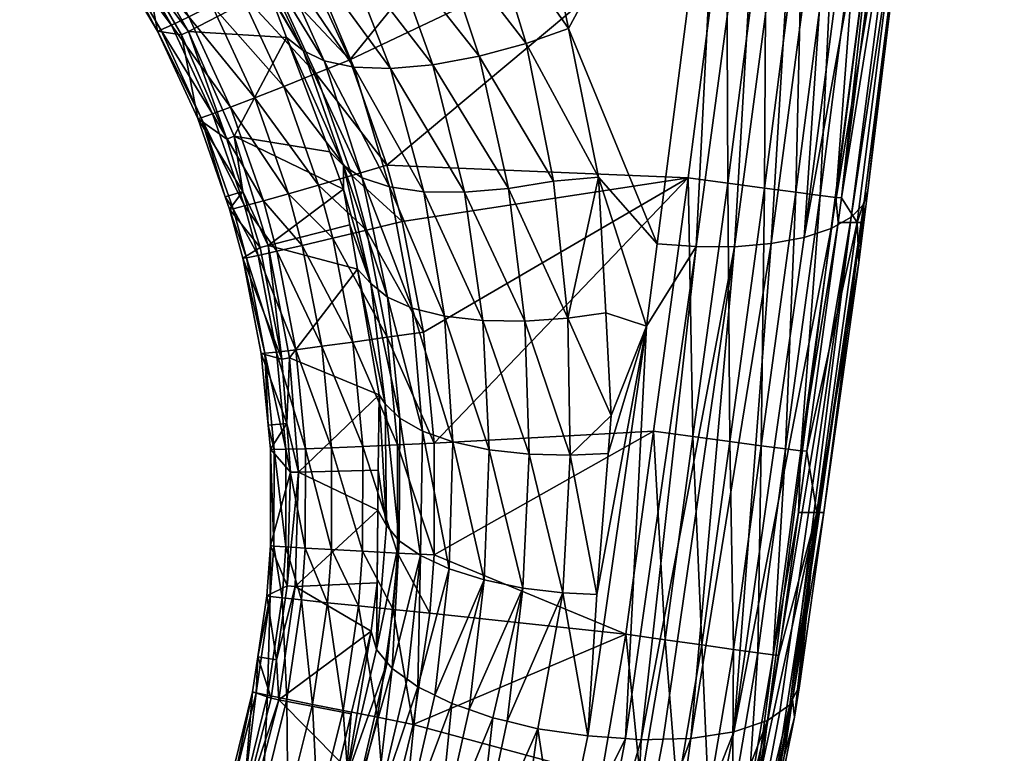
# Model space of a CAD drawing. Extents: x -0.176 to 0.176, y -0.227 to -0.002.
# Tile 26 of 256: x -0.149 to -0.139, y -0.042 to -0.035. Entities that reach past the tile are written whole.
import ezdxf

# ---------------------------------------------------------------- set-up
doc = ezdxf.new("R2010")
doc.units = 0
doc.layers.add('mesh', color=7, linetype='CONTINUOUS')

msp = doc.modelspace()

# ---------------------------------------------------------------- meshes
at = {"layer": 'mesh'}
mesh = msp.add_polyface(dxfattribs=at)
corners = [(-0.1415745, -0.0321189, -0.1159585), (-0.1419926, -0.0320931, -0.1158981), (-0.1411202, -0.0253225, -0.1131447), (-0.1398549, -0.0310453, -0.1176828), (-0.1399145, -0.0315332, -0.1178845), (-0.1399231, -0.0316688, -0.1175491), (-0.139357, -0.0266596, -0.1154723), (-0.1400445, -0.0317992, -0.1171929), (-0.1394738, -0.0267887, -0.1151251), (-0.1402413, -0.0319158, -0.1168487), (-0.1404128, -0.0221182, -0.1118876), (-0.140056, -0.0221034, -0.112003), (-0.1411963, -0.0321132, -0.1160834), (-0.1397142, -0.0220602, -0.1121846), (-0.1408336, -0.0320773, -0.1162782), (-0.1394086, -0.0219886, -0.1124277), (-0.1405088, -0.0320105, -0.1165376), (-0.139158, -0.021892, -0.11272), (-0.141164, -0.0370128, -0.1185764), (-0.1414936, -0.0370746, -0.1183124), (-0.1422441, -0.037104, -0.1179852), (-0.1404619, -0.0336147, -0.1543991), (-0.140405, -0.0336201, -0.1539981), (-0.1401026, -0.0310461, -0.1540076), (-0.1400681, -0.0302631, -0.1544112), (-0.1400113, -0.0302682, -0.1540104), (-0.1402231, -0.0302468, -0.1547847), (-0.1406169, -0.0335972, -0.1547728), (-0.1404663, -0.0302204, -0.1551073), (-0.1408601, -0.0335687, -0.1550955), (-0.1407821, -0.0301856, -0.1553581), (-0.1411758, -0.033531, -0.1553462), (-0.1411504, -0.0301446, -0.1555211), (-0.1415439, -0.0334866, -0.1555092), (-0.1415474, -0.0301, -0.155586), (-0.1419408, -0.0334384, -0.1555738), (-0.1396733, -0.0265978, -0.154422), (-0.1396164, -0.0266025, -0.1540215), (-0.1398283, -0.0265829, -0.1547954), (-0.1400715, -0.0265589, -0.1551179), (-0.1403873, -0.0265272, -0.1553687), (-0.1407557, -0.0264899, -0.1555318), (-0.1411529, -0.0264494, -0.1555969), (-0.1409974, -0.0248423, -0.1556007), (-0.1398932, -0.0310459, -0.1356531), (-0.1392569, -0.0252203, -0.1344601), (-0.1457154, -0.0352335, -0.1556664), (-0.1467568, -0.0332431, -0.1557066), (-0.1452188, -0.0307862, -0.1152598), (-0.1439215, -0.0335107, -0.1164173), (-0.1444307, -0.0321444, -0.1158402), (-0.1436767, -0.0341676, -0.1166948)]
mesh.append_faces([[corners[k] for k in face] for face in [(0, 1, 2, 2), (3, 4, 5, 5), (6, 5, 7, 7), (6, 3, 5, 5), (8, 7, 9, 9), (8, 6, 7, 7), (10, 0, 2, 2), (11, 12, 0, 0), (13, 14, 12, 12), (15, 16, 14, 14), (9, 16, 17, 17), (18, 16, 9, 9), (18, 14, 16, 16), (19, 12, 14, 14), (20, 1, 0, 0), (21, 22, 23, 23), (24, 23, 25, 25), (24, 21, 23, 23), (26, 21, 24, 24), (26, 27, 21, 21), (28, 27, 26, 26), (28, 29, 27, 27), (30, 29, 28, 28), (30, 31, 29, 29), (32, 31, 30, 30), (32, 33, 31, 31), (34, 33, 32, 32), (34, 35, 33, 33), (36, 25, 37, 37), (36, 24, 25, 25), (38, 24, 36, 36), (38, 26, 24, 24), (39, 26, 38, 38), (39, 28, 26, 26), (40, 28, 39, 39), (40, 30, 28, 28), (41, 30, 40, 40), (41, 32, 30, 30), (42, 32, 41, 41), (42, 34, 32, 32), (41, 43, 42, 42), (44, 23, 22, 22), (44, 25, 23, 23), (45, 25, 44, 44), (4, 3, 44, 44), (34, 46, 35, 35), (42, 47, 34, 34), (1, 48, 2, 2), (49, 50, 1, 1), (1, 51, 49, 49)]])
mesh = msp.add_polyface(dxfattribs=at)
corners = [(-0.1468945, -0.0339338, -0.1193583), (-0.1467044, -0.0340412, -0.1188504), (-0.1461823, -0.0351373, -0.1191945), (-0.1475246, -0.0329086, -0.1190779), (-0.1457787, -0.0362919, -0.1195678), (-0.1463476, -0.0350089, -0.1196616), (-0.1459156, -0.0361557, -0.1199973), (-0.1443629, -0.0337155, -0.1165349), (-0.143524, -0.0349197, -0.1170089), (-0.1439472, -0.03507, -0.1171018), (-0.144881, -0.0352824, -0.1175422), (-0.1457697, -0.0341284, -0.1174189), (-0.1453273, -0.0340412, -0.1170412), (-0.1453069, -0.03532, -0.1178826), (-0.1445661, -0.0365598, -0.1180562), (-0.1448506, -0.0339004, -0.116744), (-0.1444198, -0.0351966, -0.1172797), (-0.1436722, -0.0364487, -0.117675), (-0.144125, -0.0365232, -0.1178249), (-0.14597, -0.0352434, -0.1187311), (-0.1456753, -0.0353064, -0.1182859), (-0.1453177, -0.0365039, -0.1187316), (-0.1464709, -0.0341257, -0.1183464), (-0.1461563, -0.0341565, -0.1178611), (-0.1470875, -0.03307, -0.1179846), (-0.1455895, -0.0364142, -0.1191408), (-0.147338, -0.0330125, -0.1185318), (-0.1439215, -0.0335107, -0.1164173), (-0.1436767, -0.0341676, -0.1166948), (-0.1467583, -0.033063, -0.1174568), (-0.1457154, -0.0352335, -0.1556664), (-0.1460539, -0.03537, -0.1556314), (-0.1453446, -0.0362884, -0.1556482), (-0.1465094, -0.0343852, -0.1556502), (-0.146186, -0.0342174, -0.1556859), (-0.1470619, -0.0334408, -0.15567), (-0.1467568, -0.0332431, -0.1557066), (-0.1469089, -0.0357058, -0.1550622), (-0.1463295, -0.0365759, -0.1553043), (-0.1466667, -0.0356124, -0.1553212), (-0.147095, -0.0346841, -0.1553392), (-0.1463766, -0.0354985, -0.1555143), (-0.1468178, -0.0345435, -0.1555325), (-0.1460293, -0.0364898, -0.1554973), (-0.147353, -0.0336275, -0.1555518), (-0.1456951, -0.0363922, -0.155614), (-0.1419408, -0.0334384, -0.1555738), (-0.1415474, -0.0301, -0.155586), (-0.1473305, -0.034947, -0.1402317), (-0.1468727, -0.0359985, -0.1402317), (-0.1465276, -0.0345309, -0.1195217), (-0.1479014, -0.0339523, -0.1402317)]
mesh.append_faces([[corners[k] for k in face] for face in [(0, 1, 2, 2), (3, 1, 0, 0), (4, 5, 2, 2), (4, 6, 5, 5), (7, 8, 9, 9), (10, 11, 12, 12), (10, 13, 11, 11), (14, 13, 10, 10), (9, 15, 7, 7), (9, 16, 15, 15), (17, 16, 9, 9), (17, 18, 16, 16), (16, 12, 15, 15), (16, 10, 12, 12), (18, 10, 16, 16), (18, 14, 10, 10), (19, 20, 21, 21), (22, 20, 19, 19), (22, 23, 20, 20), (24, 23, 22, 22), (2, 19, 25, 25), (1, 19, 2, 2), (1, 22, 19, 19), (26, 22, 1, 1), (7, 27, 28, 28), (23, 13, 20, 20), (23, 11, 13, 13), (29, 11, 23, 23), (30, 31, 32, 32), (30, 33, 31, 31), (34, 33, 30, 30), (34, 35, 33, 33), (36, 35, 34, 34), (37, 38, 39, 39), (40, 41, 42, 42), (39, 41, 40, 40), (39, 43, 41, 41), (44, 33, 35, 35), (42, 33, 44, 44), (42, 31, 33, 33), (41, 31, 42, 42), (41, 45, 31, 31), (46, 30, 32, 32), (47, 34, 30, 30), (48, 5, 49, 49), (5, 6, 49, 49), (0, 2, 50, 50), (2, 5, 50, 50), (51, 0, 50, 50), (48, 50, 5, 5)]])
mesh = msp.add_polyface(dxfattribs=at)
corners = [(-0.1427409, -0.0379012, -0.1182602), (-0.1426345, -0.0370751, -0.1179242), (-0.1422441, -0.037104, -0.1179852), (-0.1405659, -0.0366779, -0.1196033), (-0.1405654, -0.0368637, -0.1200878), (-0.1406144, -0.0372646, -0.1202535), (-0.140526, -0.0365408, -0.1199543), (-0.1399145, -0.0315332, -0.1178845), (-0.1399231, -0.0316688, -0.1175491), (-0.140691, -0.0368076, -0.1192418), (-0.1400445, -0.0317992, -0.1171929), (-0.140892, -0.0369218, -0.1188925), (-0.1402413, -0.0319158, -0.1168487), (-0.141164, -0.0370128, -0.1185764), (-0.1414936, -0.0370746, -0.1183124), (-0.1408336, -0.0320773, -0.1162782), (-0.1418611, -0.0371048, -0.1181136), (-0.1411963, -0.0321132, -0.1160834), (-0.1415745, -0.0321189, -0.1159585), (-0.1419926, -0.0320931, -0.1158981), (-0.1408468, -0.0366106, -0.1543867), (-0.1408238, -0.036864, -0.1539844), (-0.14079, -0.0366165, -0.1539856), (-0.1410018, -0.0365913, -0.1547606), (-0.1411946, -0.0391503, -0.1543748), (-0.1412448, -0.0365599, -0.1550833), (-0.1413497, -0.0391311, -0.1547489), (-0.1415603, -0.0365184, -0.1553341), (-0.1415929, -0.0390996, -0.1550717), (-0.1419281, -0.0364695, -0.155497), (-0.1419086, -0.0390579, -0.1553225), (-0.1423246, -0.0364162, -0.1555614), (-0.1422766, -0.0390086, -0.1554852), (-0.1404619, -0.0336147, -0.1543991), (-0.140405, -0.0336201, -0.1539981), (-0.1406169, -0.0335972, -0.1547728), (-0.1408601, -0.0335687, -0.1550955), (-0.1411758, -0.033531, -0.1553462), (-0.1415439, -0.0334866, -0.1555092), (-0.1419408, -0.0334384, -0.1555738), (-0.1398932, -0.0310459, -0.1356531), (-0.1406309, -0.0368633, -0.1368444), (-0.1435308, -0.0378226, -0.1182424), (-0.144125, -0.0365232, -0.1178249), (-0.1436722, -0.0364487, -0.117675), (-0.1443629, -0.0337155, -0.1165349), (-0.1436767, -0.0341676, -0.1166948), (-0.143524, -0.0349197, -0.1170089), (-0.1453446, -0.0362884, -0.1556482), (-0.1432222, -0.0364072, -0.1176301), (-0.1439472, -0.03507, -0.1171018), (-0.1431499, -0.0377666, -0.1181915)]
mesh.append_faces([[corners[k] for k in face] for face in [(0, 1, 2, 2), (3, 4, 5, 5), (3, 6, 4, 4), (7, 6, 3, 3), (8, 3, 9, 9), (8, 7, 3, 3), (10, 9, 11, 11), (10, 8, 9, 9), (12, 11, 13, 13), (12, 10, 11, 11), (14, 15, 13, 13), (16, 17, 14, 14), (16, 18, 17, 17), (2, 18, 16, 16), (1, 19, 2, 2), (20, 21, 22, 22), (23, 24, 20, 20), (25, 26, 23, 23), (27, 28, 25, 25), (29, 30, 27, 27), (31, 32, 29, 29), (33, 22, 34, 34), (33, 20, 22, 22), (35, 20, 33, 33), (35, 23, 20, 20), (36, 23, 35, 35), (36, 25, 23, 23), (37, 25, 36, 36), (37, 27, 25, 25), (38, 27, 37, 37), (38, 29, 27, 27), (39, 29, 38, 38), (39, 31, 29, 29), (22, 40, 34, 34), (22, 41, 40, 40), (21, 41, 22, 22), (4, 41, 5, 5), (6, 41, 4, 4), (6, 40, 41, 41), (7, 40, 6, 6), (42, 43, 44, 44), (45, 46, 47, 47), (39, 48, 31, 31), (19, 47, 46, 46), (1, 47, 19, 19), (44, 49, 42, 42), (50, 49, 44, 44), (50, 47, 49, 49), (1, 49, 47, 47), (0, 49, 1, 1), (0, 51, 49, 49)]])
mesh = msp.add_polyface(dxfattribs=at)
corners = [(-0.1475246, -0.0329086, -0.1190779), (-0.147338, -0.0330125, -0.1185318), (-0.1467044, -0.0340412, -0.1188504), (-0.147642, -0.0349432, -0.1540585), (-0.1472371, -0.0358201, -0.154039), (-0.1472017, -0.0358124, -0.1544038), (-0.1480997, -0.0340887, -0.1544428), (-0.1479103, -0.0344838, -0.1540698), (-0.1476075, -0.0349326, -0.1544228), (-0.1481331, -0.0341024, -0.1540791), (-0.1484186, -0.0336865, -0.15409), (-0.148386, -0.0336713, -0.1544533), (-0.1490211, -0.0329329, -0.1541109), (-0.1489902, -0.0329147, -0.1544736), (-0.1479982, -0.0340303, -0.1547889), (-0.1482877, -0.033608, -0.1547992), (-0.1475005, -0.0348838, -0.1547694), (-0.1470904, -0.0357737, -0.1547509), (-0.1478336, -0.0339302, -0.1550995), (-0.1481286, -0.0335, -0.1551096), (-0.1473266, -0.0347995, -0.1550803), (-0.1469089, -0.0357058, -0.1550622), (-0.1476148, -0.0337935, -0.1553583), (-0.1479171, -0.033353, -0.1553684), (-0.147095, -0.0346841, -0.1553392), (-0.1466667, -0.0356124, -0.1553212), (-0.147353, -0.0336275, -0.1555518), (-0.1476643, -0.0331744, -0.155562), (-0.1468178, -0.0345435, -0.1555325), (-0.1470619, -0.0334408, -0.15567), (-0.1468727, -0.0359985, -0.1402317), (-0.1469477, -0.0360263, -0.1428484), (-0.1473305, -0.034947, -0.1402317), (-0.1479014, -0.0339523, -0.1402317), (-0.1479685, -0.0339959, -0.1428484), (-0.1485786, -0.0330267, -0.1402317), (-0.1477446, -0.0343859, -0.1428484), (-0.1474019, -0.0349829, -0.1428484), (-0.1486404, -0.0330774, -0.1428484), (-0.1468945, -0.0339338, -0.1193583), (-0.1465276, -0.0345309, -0.1195217)]
mesh.append_faces([[corners[k] for k in face] for face in [(0, 1, 2, 2), (3, 4, 5, 5), (3, 6, 7, 7), (3, 8, 6, 6), (5, 8, 3, 3), (6, 9, 7, 7), (6, 10, 9, 9), (11, 10, 6, 6), (11, 12, 10, 10), (13, 12, 11, 11), (11, 14, 15, 15), (6, 14, 11, 11), (6, 16, 14, 14), (8, 16, 6, 6), (8, 17, 16, 16), (5, 17, 8, 8), (15, 18, 19, 19), (14, 18, 15, 15), (14, 20, 18, 18), (16, 20, 14, 14), (16, 21, 20, 20), (17, 21, 16, 16), (19, 22, 23, 23), (18, 22, 19, 19), (18, 24, 22, 22), (20, 24, 18, 18), (20, 25, 24, 24), (21, 25, 20, 20), (23, 26, 27, 27), (22, 26, 23, 23), (22, 28, 26, 26), (24, 28, 22, 22), (26, 29, 27, 27), (30, 31, 32, 32), (33, 34, 35, 35), (33, 36, 34, 34), (32, 36, 33, 33), (32, 37, 36, 36), (31, 37, 32, 32), (37, 3, 36, 36), (37, 4, 3, 3), (37, 31, 4, 4), (34, 10, 38, 38), (34, 9, 10, 10), (36, 9, 34, 34), (36, 7, 9, 9), (3, 7, 36, 36), (35, 39, 33, 33), (35, 0, 39, 39), (33, 40, 32, 32)]])
mesh = msp.add_polyface(dxfattribs=at)
corners = [(-0.1457787, -0.0362919, -0.1195678), (-0.1457758, -0.036527, -0.120106), (-0.1459156, -0.0361557, -0.1199973), (-0.1455042, -0.0374756, -0.1199664), (-0.145714, -0.0368871, -0.1202256), (-0.1456377, -0.0373315, -0.1203732), (-0.1453595, -0.0386812, -0.120401), (-0.144382, -0.0378453, -0.118573), (-0.1447651, -0.0378014, -0.1188517), (-0.1449711, -0.0365537, -0.1183632), (-0.1443189, -0.0391397, -0.119096), (-0.1439181, -0.0391842, -0.1189125), (-0.1435308, -0.0378226, -0.1182424), (-0.1439624, -0.0378515, -0.1183683), (-0.144125, -0.0365232, -0.1178249), (-0.1445661, -0.0365598, -0.1180562), (-0.1453377, -0.0376097, -0.1195699), (-0.1449861, -0.0389546, -0.1196696), (-0.1452138, -0.0388246, -0.1200267), (-0.145089, -0.037721, -0.1191907), (-0.1455895, -0.0364142, -0.1191408), (-0.1453177, -0.0365039, -0.1187316), (-0.14597, -0.0352434, -0.1187311), (-0.1461823, -0.0351373, -0.1191945), (-0.1453069, -0.03532, -0.1178826), (-0.1446825, -0.0390619, -0.1193527), (-0.1456753, -0.0353064, -0.1182859), (-0.1449762, -0.0379616, -0.155624), (-0.1453388, -0.0380133, -0.1555906), (-0.1448697, -0.0390755, -0.1556109), (-0.1455466, -0.0369401, -0.1556055), (-0.1451911, -0.0368539, -0.1556394), (-0.1456951, -0.0363922, -0.155614), (-0.1453446, -0.0362884, -0.1556482), (-0.1460539, -0.03537, -0.1556314), (-0.14619, -0.0370924, -0.1552962), (-0.1456844, -0.0380615, -0.1554745), (-0.1458855, -0.0370211, -0.155489), (-0.1459948, -0.0381037, -0.1552818), (-0.1455849, -0.0391078, -0.1554621), (-0.1458983, -0.0391205, -0.1552695), (-0.1460293, -0.0364898, -0.1554973), (-0.1452359, -0.0390925, -0.155578), (-0.1423246, -0.0364162, -0.1555614), (-0.1465337, -0.0370941, -0.1402317), (-0.1454216, -0.0385908, -0.1207915), (-0.1463175, -0.0382204, -0.1402317)]
mesh.append_faces([[corners[k] for k in face] for face in [(0, 1, 2, 2), (3, 1, 0, 0), (3, 4, 1, 1), (3, 5, 4, 4), (6, 5, 3, 3), (7, 8, 9, 9), (7, 10, 8, 8), (11, 10, 7, 7), (12, 13, 14, 14), (13, 15, 14, 14), (16, 17, 18, 18), (16, 19, 17, 17), (20, 19, 16, 16), (20, 21, 19, 19), (22, 21, 20, 20), (3, 18, 6, 6), (3, 16, 18, 18), (0, 16, 3, 3), (0, 20, 16, 16), (23, 20, 0, 0), (15, 9, 24, 24), (15, 7, 9, 9), (13, 7, 15, 15), (13, 11, 7, 7), (19, 8, 25, 25), (21, 8, 19, 19), (21, 9, 8, 8), (26, 9, 21, 21), (26, 24, 9, 9), (27, 28, 29, 29), (27, 30, 28, 28), (31, 30, 27, 27), (31, 32, 30, 30), (33, 32, 31, 31), (33, 34, 32, 32), (35, 36, 37, 37), (38, 36, 35, 35), (38, 39, 36, 36), (40, 39, 38, 38), (41, 30, 32, 32), (37, 30, 41, 41), (37, 28, 30, 30), (36, 28, 37, 37), (36, 42, 28, 28), (39, 42, 36, 36), (29, 43, 27, 27), (43, 31, 27, 27), (43, 33, 31, 31), (44, 4, 5, 5), (6, 45, 5, 5), (5, 45, 46, 46)]])
mesh = msp.add_polyface(dxfattribs=at)
corners = [(-0.1465649, -0.0381739, -0.1543626), (-0.1466011, -0.0381744, -0.1539967), (-0.1465326, -0.0388923, -0.1539869), (-0.146786, -0.0372185, -0.1540121), (-0.14675, -0.0372152, -0.1543776), (-0.1469181, -0.0367304, -0.1540209), (-0.1468822, -0.0367257, -0.1543862), (-0.1469615, -0.0366066, -0.1540233), (-0.1472017, -0.0358124, -0.1544038), (-0.1467675, -0.0366971, -0.1547338), (-0.1466339, -0.0371921, -0.1547254), (-0.146447, -0.0381614, -0.1547108), (-0.1463546, -0.0391361, -0.1546983), (-0.1470904, -0.0357737, -0.1547509), (-0.14658, -0.0366463, -0.1550453), (-0.1469089, -0.0357058, -0.1550622), (-0.1464439, -0.0371505, -0.1550371), (-0.1462535, -0.0381376, -0.1550227), (-0.1461594, -0.0391301, -0.1550103), (-0.1463295, -0.0365759, -0.1553043), (-0.14619, -0.0370924, -0.1552962), (-0.1459948, -0.0381037, -0.1552818), (-0.1458983, -0.0391205, -0.1552695), (-0.1460293, -0.0364898, -0.1554973), (-0.1466667, -0.0356124, -0.1553212), (-0.1458855, -0.0370211, -0.155489), (-0.1456951, -0.0363922, -0.155614), (-0.1463766, -0.0354985, -0.1555143), (-0.1463175, -0.0382204, -0.1402317), (-0.1463967, -0.0382311, -0.1428484), (-0.1465337, -0.0370941, -0.1402317), (-0.1463454, -0.0388788, -0.1428484), (-0.1468727, -0.0359985, -0.1402317), (-0.1467851, -0.0365515, -0.1428484), (-0.1469477, -0.0360263, -0.1428484), (-0.1466112, -0.0371135, -0.1428484), (-0.1472371, -0.0358201, -0.154039), (-0.1457758, -0.036527, -0.120106), (-0.1459156, -0.0361557, -0.1199973), (-0.1456377, -0.0373315, -0.1203732), (-0.145714, -0.0368871, -0.1202256)]
mesh.append_faces([[corners[k] for k in face] for face in [(0, 1, 2, 2), (0, 3, 1, 1), (4, 3, 0, 0), (4, 5, 3, 3), (6, 5, 4, 4), (6, 7, 5, 5), (8, 7, 6, 6), (6, 9, 8, 8), (6, 10, 9, 9), (4, 10, 6, 6), (4, 11, 10, 10), (0, 11, 4, 4), (0, 12, 11, 11), (13, 14, 15, 15), (9, 14, 13, 13), (9, 16, 14, 14), (10, 16, 9, 9), (10, 17, 16, 16), (11, 17, 10, 10), (11, 18, 17, 17), (12, 18, 11, 11), (14, 19, 15, 15), (14, 20, 19, 19), (16, 20, 14, 14), (16, 21, 20, 20), (17, 21, 16, 16), (17, 22, 21, 21), (18, 22, 17, 17), (19, 23, 24, 24), (19, 25, 23, 23), (20, 25, 19, 19), (23, 26, 27, 27), (28, 29, 30, 30), (28, 31, 29, 29), (32, 33, 34, 34), (30, 33, 32, 32), (30, 35, 33, 33), (29, 35, 30, 30), (1, 29, 31, 31), (3, 29, 1, 1), (3, 35, 29, 29), (5, 35, 3, 3), (5, 33, 35, 35), (7, 33, 5, 5), (36, 33, 7, 7), (36, 34, 33, 33), (32, 37, 30, 30), (32, 38, 37, 37), (30, 39, 28, 28), (37, 40, 30, 30)]])
mesh = msp.add_polyface(dxfattribs=at)
corners = [(-0.1471853, -0.0455789, -0.1236459), (-0.1471764, -0.0454181, -0.1240531), (-0.1469074, -0.0450073, -0.1238341), (-0.1468162, -0.0449775, -0.1233351), (-0.1471243, -0.0457887, -0.1232279), (-0.147862, -0.044755, -0.1543227), (-0.1474416, -0.0438773, -0.1539553), (-0.1478933, -0.0447374, -0.1539566), (-0.147409, -0.0438924, -0.1543217), (-0.1468864, -0.0425164, -0.154324), (-0.1469206, -0.0425052, -0.1539574), (-0.1472072, -0.043429, -0.1543219), (-0.1472017, -0.0358124, -0.1544038), (-0.1472371, -0.0358201, -0.154039), (-0.1469615, -0.0366066, -0.1540233), (-0.1467675, -0.0366971, -0.1547338), (-0.1470904, -0.0357737, -0.1547509), (-0.1473013, -0.0439424, -0.1546702), (-0.1470972, -0.0434739, -0.1546705), (-0.1477594, -0.0448145, -0.154671), (-0.1480669, -0.0453201, -0.1546687), (-0.148137, -0.0452538, -0.1544476), (-0.1471242, -0.0440247, -0.1549823), (-0.147591, -0.0449128, -0.154983), (-0.1480315, -0.0453535, -0.1547803), (-0.1473657, -0.0450448, -0.1552422), (-0.1468871, -0.044135, -0.1552415), (-0.1470953, -0.0452034, -0.1554348), (-0.1471184, -0.043828, -0.1402317), (-0.1476012, -0.0447797, -0.1402317), (-0.1476706, -0.0447399, -0.1428484), (-0.1480736, -0.0453857, -0.1428484), (-0.1480544, -0.0454134, -0.1415398), (-0.1480243, -0.0454555, -0.1402317), (-0.1471915, -0.0437956, -0.1428484), (-0.1470891, -0.043526, -0.1428484), (-0.1481359, -0.0452909, -0.1488473), (-0.1477376, -0.0457999, -0.1303489), (-0.147845, -0.0459979, -0.1303521), (-0.1481158, -0.0456315, -0.1402361), (-0.1479233, -0.0454546, -0.1549775), (-0.1478605, -0.0457627, -0.1551992), (-0.1477297, -0.0456339, -0.1552495), (-0.1480869, -0.0455286, -0.1548389), (-0.1474732, -0.0458659, -0.1554531), (-0.1472582, -0.0434561, -0.1539554), (-0.1473667, -0.0459605, -0.1555071)]
mesh.append_faces([[corners[k] for k in face] for face in [(0, 1, 2, 2), (3, 4, 0, 0), (5, 6, 7, 7), (8, 6, 5, 5), (9, 10, 11, 11), (12, 13, 14, 14), (12, 15, 16, 16), (11, 17, 18, 18), (8, 17, 11, 11), (8, 19, 17, 17), (5, 19, 8, 8), (5, 20, 19, 19), (21, 20, 5, 5), (17, 22, 18, 18), (17, 23, 22, 22), (19, 23, 17, 17), (19, 24, 23, 23), (20, 24, 19, 19), (22, 25, 26, 26), (23, 25, 22, 22), (25, 27, 26, 26), (28, 29, 30, 30), (29, 31, 30, 30), (29, 32, 31, 31), (33, 32, 29, 29), (28, 34, 35, 35), (30, 34, 28, 28), (30, 31, 36, 36), (7, 30, 36, 36), (6, 30, 7, 7), (6, 34, 30, 30), (37, 33, 29, 29), (29, 1, 37, 37), (29, 2, 1, 1), (28, 2, 29, 29), (38, 39, 33, 33), (40, 41, 42, 42), (40, 43, 41, 41), (24, 43, 40, 40), (40, 23, 24, 24), (27, 42, 44, 44), (8, 45, 6, 6), (11, 45, 8, 8), (11, 10, 45, 45), (23, 42, 25, 25), (40, 42, 23, 23), (25, 42, 27, 27), (44, 46, 27, 27), (45, 34, 6, 6), (45, 35, 34, 34), (10, 35, 45, 45)]])
mesh = msp.add_polyface(dxfattribs=at)
corners = [(-0.1405659, -0.0366779, -0.1196033), (-0.1412789, -0.0416402, -0.121621), (-0.1413075, -0.0416959, -0.1214728), (-0.142796, -0.0420479, -0.120036), (-0.1422441, -0.037104, -0.1179852), (-0.1418611, -0.0371048, -0.1181136), (-0.1429534, -0.0420361, -0.1200047), (-0.1427409, -0.0379012, -0.1182602), (-0.1409665, -0.0397703, -0.1212703), (-0.1406144, -0.0372646, -0.1202535), (-0.140691, -0.0368076, -0.1192418), (-0.1414075, -0.041766, -0.1212622), (-0.141164, -0.0370128, -0.1185764), (-0.1418688, -0.0419678, -0.1205884), (-0.1414936, -0.0370746, -0.1183124), (-0.140892, -0.0369218, -0.1188925), (-0.1411946, -0.0391503, -0.1543748), (-0.1411376, -0.039156, -0.1539735), (-0.1408238, -0.036864, -0.1539844), (-0.1414729, -0.0411957, -0.1543639), (-0.141416, -0.0412018, -0.1539625), (-0.1412212, -0.03977, -0.1539702), (-0.1413497, -0.0391311, -0.1547489), (-0.1415929, -0.0390996, -0.1550717), (-0.1416279, -0.0411752, -0.1547381), (-0.1419086, -0.0390579, -0.1553225), (-0.141871, -0.0411417, -0.1550609), (-0.1422766, -0.0390086, -0.1554852), (-0.1421865, -0.0410971, -0.1553118), (-0.1425543, -0.0410446, -0.1554744), (-0.1426733, -0.0389549, -0.1555494), (-0.1429506, -0.0409873, -0.1555384), (-0.1408468, -0.0366106, -0.1543867), (-0.1410018, -0.0365913, -0.1547606), (-0.1412448, -0.0365599, -0.1550833), (-0.1415603, -0.0365184, -0.1553341), (-0.1419281, -0.0364695, -0.155497), (-0.1423246, -0.0364162, -0.1555614), (-0.1406309, -0.0368633, -0.1368444), (-0.1410351, -0.0397693, -0.1374394), (-0.1412106, -0.041507, -0.1219751), (-0.1435052, -0.0391957, -0.1188065), (-0.1431259, -0.0391767, -0.1187721), (-0.1432404, -0.0405918, -0.1193503), (-0.1430952, -0.0387966, -0.1186168), (-0.1435308, -0.0378226, -0.1182424), (-0.1431499, -0.0377666, -0.1181915), (-0.1439624, -0.0378515, -0.1183683), (-0.1439181, -0.0391842, -0.1189125), (-0.1435799, -0.0405755, -0.1193711), (-0.1448697, -0.0390755, -0.1556109), (-0.1448702, -0.0401931, -0.1556003), (-0.1415315, -0.0418527, -0.121001), (-0.1422991, -0.0420342, -0.1202601), (-0.1432222, -0.0364072, -0.1176301)]
mesh.append_faces([[corners[k] for k in face] for face in [(0, 1, 2, 2), (3, 4, 5, 5), (6, 7, 4, 4), (8, 0, 9, 9), (8, 1, 0, 0), (10, 2, 11, 11), (10, 0, 2, 2), (12, 13, 14, 14), (12, 15, 13, 13), (16, 17, 18, 18), (19, 20, 21, 21), (16, 21, 17, 17), (16, 19, 21, 21), (22, 19, 16, 16), (23, 24, 22, 22), (25, 26, 23, 23), (27, 28, 25, 25), (27, 29, 28, 28), (30, 29, 27, 27), (30, 31, 29, 29), (32, 16, 18, 18), (33, 22, 16, 16), (34, 23, 22, 22), (35, 25, 23, 23), (36, 27, 25, 25), (37, 30, 27, 27), (17, 38, 18, 18), (17, 39, 38, 38), (21, 39, 17, 17), (21, 20, 39, 39), (39, 40, 8, 8), (9, 39, 8, 8), (9, 38, 39, 39), (41, 42, 43, 43), (41, 44, 42, 42), (45, 44, 41, 41), (45, 46, 44, 44), (41, 47, 45, 45), (41, 48, 47, 47), (41, 49, 48, 48), (43, 49, 41, 41), (50, 30, 37, 37), (51, 31, 30, 30), (44, 46, 7, 7), (42, 7, 43, 43), (42, 44, 7, 7), (10, 11, 52, 52), (5, 14, 53, 53), (15, 10, 52, 52), (45, 54, 46, 46)]])
mesh = msp.add_polyface(dxfattribs=at)
corners = [(-0.1412789, -0.0416402, -0.121621), (-0.1412106, -0.041507, -0.1219751), (-0.1412607, -0.0418192, -0.1220936), (-0.141429, -0.0426672, -0.1224029), (-0.1415845, -0.043288, -0.1222335), (-0.1413075, -0.0416959, -0.1214728), (-0.1417164, -0.0434034, -0.1218762), (-0.142796, -0.0420479, -0.120036), (-0.143244, -0.0435663, -0.1206118), (-0.1429534, -0.0420361, -0.1200047), (-0.1425742, -0.0420418, -0.120136), (-0.1428713, -0.0435971, -0.1207477), (-0.1414075, -0.041766, -0.1212622), (-0.1418611, -0.0371048, -0.1181136), (-0.1422441, -0.037104, -0.1179852), (-0.1409665, -0.0397703, -0.1212703), (-0.1421218, -0.042619, -0.155054), (-0.1422108, -0.0440106, -0.1547271), (-0.1418809, -0.0426662, -0.1547311), (-0.1424344, -0.042557, -0.1553048), (-0.1424465, -0.0439417, -0.1550502), (-0.1427988, -0.0424841, -0.1554675), (-0.1427525, -0.0438519, -0.1553011), (-0.1431915, -0.0424052, -0.1555314), (-0.1431091, -0.0437471, -0.1554638), (-0.1414729, -0.0411957, -0.1543639), (-0.141671, -0.0427053, -0.1539553), (-0.141416, -0.0412018, -0.1539625), (-0.1417274, -0.0426956, -0.1543568), (-0.1416279, -0.0411752, -0.1547381), (-0.141871, -0.0411417, -0.1550609), (-0.1421865, -0.0410971, -0.1553118), (-0.1425543, -0.0410446, -0.1554744), (-0.1429506, -0.0409873, -0.1555384), (-0.1413497, -0.0391311, -0.1547489), (-0.1415929, -0.0390996, -0.1550717), (-0.1419086, -0.0390579, -0.1553225), (-0.1410351, -0.0397693, -0.1374394), (-0.1414846, -0.0426688, -0.1380331), (-0.1415267, -0.043159, -0.1225824), (-0.1450783, -0.0418932, -0.155589), (-0.1436136, -0.0433646, -0.1204829), (-0.1433294, -0.042008, -0.1199299), (-0.1422991, -0.0420342, -0.1202601), (-0.1415315, -0.0418527, -0.121001), (-0.1421896, -0.0435634, -0.1212161), (-0.1418688, -0.0419678, -0.1205884), (-0.1425129, -0.0435969, -0.120951), (-0.1427409, -0.0379012, -0.1182602), (-0.140892, -0.0369218, -0.1188925), (-0.1414936, -0.0370746, -0.1183124), (-0.1438299, -0.0419362, -0.1199439), (-0.1435799, -0.0405755, -0.1193711), (-0.1441367, -0.0418617, -0.1200222), (-0.1432404, -0.0405918, -0.1193503)]
mesh.append_faces([[corners[k] for k in face] for face in [(0, 1, 2, 2), (3, 0, 2, 2), (4, 0, 3, 3), (4, 5, 0, 0), (6, 5, 4, 4), (7, 8, 9, 9), (10, 11, 7, 7), (6, 12, 5, 5), (7, 13, 10, 10), (9, 14, 7, 7), (1, 0, 15, 15), (16, 17, 18, 18), (19, 20, 16, 16), (21, 22, 19, 19), (23, 24, 21, 21), (25, 26, 27, 27), (25, 28, 26, 26), (29, 28, 25, 25), (29, 18, 28, 28), (30, 18, 29, 29), (30, 16, 18, 18), (31, 16, 30, 30), (31, 19, 16, 16), (32, 19, 31, 31), (32, 21, 19, 19), (33, 21, 32, 32), (33, 23, 21, 21), (34, 29, 25, 25), (35, 30, 29, 29), (36, 31, 30, 30), (37, 26, 38, 38), (37, 27, 26, 26), (37, 2, 1, 1), (38, 2, 37, 37), (38, 3, 2, 2), (39, 3, 38, 38), (33, 40, 23, 23), (9, 41, 42, 42), (10, 43, 11, 11), (6, 44, 12, 12), (45, 46, 44, 44), (47, 43, 46, 46), (13, 43, 10, 10), (42, 48, 9, 9), (49, 44, 46, 46), (50, 46, 43, 43), (42, 41, 51, 51), (42, 51, 52, 52), (51, 53, 52, 52), (54, 42, 52, 52), (54, 48, 42, 42)]])
mesh = msp.add_polyface(dxfattribs=at)
corners = [(-0.1450074, -0.0402018, -0.1201758), (-0.1451403, -0.0414394, -0.1207172), (-0.1452887, -0.0413335, -0.1209269), (-0.1453463, -0.0399011, -0.1208836), (-0.1454338, -0.0397455, -0.1212584), (-0.1454296, -0.0393433, -0.1210957), (-0.1439807, -0.0405262, -0.1194613), (-0.144369, -0.0404455, -0.1196293), (-0.1443189, -0.0391397, -0.119096), (-0.144719, -0.0403353, -0.1198718), (-0.1448616, -0.0416003, -0.1204171), (-0.1450321, -0.0415166, -0.1205643), (-0.1446825, -0.0390619, -0.1193527), (-0.1447651, -0.0378014, -0.1188517), (-0.1439181, -0.0391842, -0.1189125), (-0.1435799, -0.0405755, -0.1193711), (-0.1441367, -0.0418617, -0.1200222), (-0.144691, -0.0416838, -0.12027), (-0.144519, -0.0417438, -0.1201813), (-0.1442831, -0.0418262, -0.1200595), (-0.1452183, -0.0400538, -0.120521), (-0.1453399, -0.0412722, -0.12106), (-0.1452138, -0.0388246, -0.1200267), (-0.1449861, -0.0389546, -0.1196696), (-0.1453595, -0.0386812, -0.120401), (-0.145089, -0.037721, -0.1191907), (-0.1449132, -0.0407771, -0.1555958), (-0.1452783, -0.0407409, -0.1555632), (-0.1450783, -0.0418932, -0.155589), (-0.1452366, -0.0401752, -0.1555677), (-0.1448702, -0.0401931, -0.1556003), (-0.1452359, -0.0390925, -0.155578), (-0.1448697, -0.0390755, -0.1556109), (-0.1453388, -0.0380133, -0.1555906), (-0.1458983, -0.0391205, -0.1552695), (-0.1455858, -0.0401573, -0.155452), (-0.1455849, -0.0391078, -0.1554621), (-0.1458993, -0.0401406, -0.1552595), (-0.1456262, -0.0407058, -0.1554476), (-0.1454383, -0.0418221, -0.1555565), (-0.1457814, -0.0417539, -0.1554409), (-0.1426733, -0.0389549, -0.1555494), (-0.1429506, -0.0409873, -0.1555384), (-0.1462268, -0.0393637, -0.1402317), (-0.1462628, -0.04051, -0.1402317), (-0.1454416, -0.0404738, -0.1215529), (-0.1454995, -0.0409576, -0.1217789), (-0.1454472, -0.0411438, -0.121339), (-0.1454216, -0.0385908, -0.1207915)]
mesh.append_faces([[corners[k] for k in face] for face in [(0, 1, 2, 2), (3, 4, 5, 5), (6, 7, 8, 8), (9, 10, 11, 11), (9, 7, 10, 10), (12, 7, 9, 9), (12, 8, 7, 7), (13, 8, 12, 12), (14, 6, 8, 8), (15, 6, 14, 14), (15, 16, 6, 6), (7, 17, 10, 10), (6, 18, 7, 7), (16, 19, 6, 6), (20, 2, 21, 21), (20, 0, 2, 2), (22, 0, 20, 20), (22, 23, 0, 0), (24, 20, 3, 3), (24, 22, 20, 20), (0, 11, 1, 1), (0, 9, 11, 11), (23, 9, 0, 0), (23, 12, 9, 9), (25, 12, 23, 23), (26, 27, 28, 28), (26, 29, 27, 27), (30, 29, 26, 26), (30, 31, 29, 29), (32, 31, 30, 30), (32, 33, 31, 31), (34, 35, 36, 36), (37, 38, 35, 35), (36, 29, 31, 31), (35, 29, 36, 36), (35, 27, 29, 29), (38, 27, 35, 35), (38, 39, 27, 27), (40, 39, 38, 38), (30, 41, 32, 32), (26, 42, 30, 30), (26, 28, 42, 42), (43, 5, 4, 4), (44, 45, 46, 46), (20, 21, 47, 47), (48, 24, 3, 3), (3, 5, 48, 48), (47, 4, 3, 3), (47, 45, 4, 4), (46, 45, 47, 47), (3, 20, 47, 47)]])
mesh = msp.add_polyface(dxfattribs=at)
corners = [(-0.1465112, -0.0406105, -0.1543351), (-0.1466368, -0.0412149, -0.1539641), (-0.1466538, -0.0415764, -0.1543283), (-0.1465468, -0.0406044, -0.1539685), (-0.1465098, -0.0401004, -0.153973), (-0.146474, -0.0401052, -0.1543395), (-0.1465094, -0.0391358, -0.1539836), (-0.1464733, -0.039138, -0.1543499), (-0.1465326, -0.0388923, -0.1539869), (-0.1465649, -0.0381739, -0.1543626), (-0.1463546, -0.0391361, -0.1546983), (-0.1463555, -0.0401138, -0.1546881), (-0.1463932, -0.0406247, -0.1546836), (-0.1465375, -0.041601, -0.1546769), (-0.1461604, -0.0401258, -0.1550002), (-0.1461594, -0.0391301, -0.1550103), (-0.1461989, -0.0406461, -0.1549959), (-0.146346, -0.0416404, -0.1549892), (-0.1458993, -0.0401406, -0.1552595), (-0.1458983, -0.0391205, -0.1552695), (-0.1459386, -0.0406736, -0.1552551), (-0.1460894, -0.0416922, -0.1552484), (-0.1455858, -0.0401573, -0.155452), (-0.1456262, -0.0407058, -0.1554476), (-0.1457814, -0.0417539, -0.1554409), (-0.1462628, -0.04051, -0.1402317), (-0.1463425, -0.0405031, -0.1428484), (-0.1462268, -0.0393637, -0.1402317), (-0.1464485, -0.0412453, -0.1428484), (-0.146425, -0.0416453, -0.1402317), (-0.1463454, -0.0388788, -0.1428484), (-0.1463175, -0.0382204, -0.1402317), (-0.1463068, -0.0393656, -0.1428484), (-0.1466011, -0.0381744, -0.1539967), (-0.1454338, -0.0397455, -0.1212584), (-0.1454995, -0.0409576, -0.1217789), (-0.1454416, -0.0404738, -0.1215529), (-0.1454216, -0.0385908, -0.1207915), (-0.1454296, -0.0393433, -0.1210957)]
mesh.append_faces([[corners[k] for k in face] for face in [(0, 1, 2, 2), (0, 3, 1, 1), (0, 4, 3, 3), (5, 4, 0, 0), (5, 6, 4, 4), (7, 6, 5, 5), (7, 8, 6, 6), (9, 8, 7, 7), (7, 10, 9, 9), (7, 11, 10, 10), (5, 11, 7, 7), (5, 12, 11, 11), (0, 12, 5, 5), (0, 13, 12, 12), (2, 13, 0, 0), (10, 14, 15, 15), (11, 14, 10, 10), (11, 16, 14, 14), (12, 16, 11, 11), (12, 17, 16, 16), (13, 17, 12, 12), (15, 18, 19, 19), (14, 18, 15, 15), (14, 20, 18, 18), (16, 20, 14, 14), (16, 21, 20, 20), (17, 21, 16, 16), (18, 22, 19, 19), (20, 23, 18, 18), (20, 24, 23, 23), (21, 24, 20, 20), (25, 26, 27, 27), (25, 28, 26, 26), (29, 28, 25, 25), (27, 30, 31, 31), (27, 32, 30, 30), (26, 32, 27, 27), (3, 28, 1, 1), (3, 26, 28, 28), (4, 26, 3, 3), (4, 32, 26, 26), (6, 32, 4, 4), (6, 30, 32, 32), (8, 30, 6, 6), (33, 30, 8, 8), (27, 34, 25, 25), (25, 35, 29, 29), (34, 36, 25, 25), (31, 37, 27, 27), (37, 38, 27, 27)]])
mesh = msp.add_polyface(dxfattribs=at)
corners = [(-0.1454619, -0.042807, -0.121326), (-0.1451403, -0.0414394, -0.1207172), (-0.1450321, -0.0415166, -0.1205643), (-0.144691, -0.0416838, -0.12027), (-0.1451865, -0.0430054, -0.1210175), (-0.1448616, -0.0416003, -0.1204171), (-0.1448418, -0.0431933, -0.1207801), (-0.144519, -0.0417438, -0.1201813), (-0.1442831, -0.0418262, -0.1200595), (-0.144454, -0.0433579, -0.1206276), (-0.1441367, -0.0418617, -0.1200222), (-0.1457516, -0.0424323, -0.1220577), (-0.1457, -0.041788, -0.122191), (-0.1454995, -0.0409576, -0.1217789), (-0.1458153, -0.0422656, -0.1224281), (-0.1459551, -0.0430821, -0.1223776), (-0.1459992, -0.043027, -0.122806), (-0.1458624, -0.0432688, -0.1219948), (-0.145937, -0.0441392, -0.1219381), (-0.1461149, -0.0439175, -0.1223073), (-0.1456784, -0.0434772, -0.1216326), (-0.1456515, -0.0426119, -0.1216819), (-0.1452887, -0.0413335, -0.1209269), (-0.1453399, -0.0412722, -0.12106), (-0.1449411, -0.0448234, -0.1212354), (-0.1440523, -0.0434909, -0.1205615), (-0.145328, -0.0446092, -0.121382), (-0.1456691, -0.0443754, -0.1216211), (-0.1458136, -0.0442565, -0.1217713), (-0.144369, -0.0404455, -0.1196293), (-0.1439807, -0.0405262, -0.1194613), (-0.1457195, -0.044034, -0.1555828), (-0.1456993, -0.0428745, -0.1555521), (-0.1460593, -0.043896, -0.1555501), (-0.1453478, -0.0429796, -0.1555847), (-0.1454383, -0.0418221, -0.1555565), (-0.1450783, -0.0418932, -0.155589), (-0.1452783, -0.0407409, -0.1555632), (-0.1460894, -0.0416922, -0.1552484), (-0.1460344, -0.0427741, -0.1554366), (-0.1457814, -0.0417539, -0.1554409), (-0.1434935, -0.0436338, -0.1555276), (-0.1431915, -0.0424052, -0.1555314), (-0.146425, -0.0416453, -0.1402317), (-0.1438299, -0.0419362, -0.1199439), (-0.1436136, -0.0433646, -0.1204829), (-0.1454472, -0.0411438, -0.121339)]
mesh.append_faces([[corners[k] for k in face] for face in [(0, 1, 2, 2), (3, 4, 5, 5), (3, 6, 4, 4), (7, 6, 3, 3), (8, 6, 7, 7), (8, 9, 6, 6), (10, 9, 8, 8), (11, 12, 13, 13), (11, 14, 12, 12), (15, 14, 11, 11), (15, 16, 14, 14), (17, 18, 19, 19), (17, 20, 18, 18), (21, 20, 17, 17), (21, 0, 20, 20), (22, 0, 21, 21), (22, 1, 0, 0), (11, 17, 15, 15), (11, 21, 17, 17), (23, 21, 11, 11), (23, 22, 21, 21), (24, 9, 25, 25), (26, 6, 9, 9), (27, 4, 6, 6), (4, 2, 5, 5), (4, 0, 2, 2), (27, 0, 4, 4), (27, 20, 0, 0), (28, 20, 27, 27), (28, 18, 20, 20), (29, 7, 3, 3), (30, 8, 7, 7), (31, 32, 33, 33), (34, 32, 31, 31), (34, 35, 32, 32), (36, 35, 34, 34), (36, 37, 35, 35), (38, 39, 40, 40), (40, 32, 35, 35), (39, 32, 40, 40), (39, 33, 32, 32), (41, 34, 31, 31), (42, 34, 41, 41), (42, 36, 34, 34), (43, 12, 14, 14), (44, 9, 10, 10), (44, 25, 9, 9), (44, 45, 25, 25), (11, 46, 23, 23), (13, 46, 11, 11)]])
mesh = msp.add_polyface(dxfattribs=at)
corners = [(-0.1461999, -0.0437241, -0.1226981), (-0.1459992, -0.043027, -0.122806), (-0.1459551, -0.0430821, -0.1223776), (-0.1462397, -0.0435513, -0.1230781), (-0.1461149, -0.0439175, -0.1223073), (-0.1458624, -0.0432688, -0.1219948), (-0.1464103, -0.0445574, -0.122619), (-0.1468864, -0.0425164, -0.154324), (-0.1466888, -0.0415677, -0.1539616), (-0.1469206, -0.0425052, -0.1539574), (-0.1466538, -0.0415764, -0.1543283), (-0.1466368, -0.0412149, -0.1539641), (-0.1467728, -0.0425514, -0.1546726), (-0.1465375, -0.041601, -0.1546769), (-0.1470972, -0.0434739, -0.1546705), (-0.1472072, -0.043429, -0.1543219), (-0.1465857, -0.0426082, -0.1549848), (-0.146346, -0.0416404, -0.1549892), (-0.1469163, -0.0435477, -0.1549826), (-0.1471242, -0.0440247, -0.1549823), (-0.1463351, -0.0426837, -0.1552441), (-0.1460894, -0.0416922, -0.1552484), (-0.146674, -0.0436462, -0.1552418), (-0.1468871, -0.044135, -0.1552415), (-0.1460344, -0.0427741, -0.1554366), (-0.1463832, -0.0437644, -0.1554344), (-0.1466026, -0.0442673, -0.1554341), (-0.1460593, -0.043896, -0.1555501), (-0.1462858, -0.0444147, -0.1555499), (-0.1467113, -0.0427558, -0.1402317), (-0.1467875, -0.0427316, -0.1428484), (-0.146425, -0.0416453, -0.1402317), (-0.1470891, -0.043526, -0.1428484), (-0.1471184, -0.043828, -0.1402317), (-0.1465034, -0.0416296, -0.1428484), (-0.1464485, -0.0412453, -0.1428484), (-0.1458153, -0.0422656, -0.1224281), (-0.1454995, -0.0409576, -0.1217789), (-0.1457, -0.041788, -0.122191), (-0.1465287, -0.0441815, -0.1234053), (-0.1464874, -0.0443578, -0.1230183), (-0.1468191, -0.0448147, -0.1237341)]
mesh.append_faces([[corners[k] for k in face] for face in [(0, 1, 2, 2), (0, 3, 1, 1), (2, 4, 0, 0), (2, 5, 4, 4), (6, 0, 4, 4), (7, 8, 9, 9), (10, 8, 7, 7), (10, 11, 8, 8), (10, 12, 13, 13), (7, 12, 10, 10), (7, 14, 12, 12), (15, 14, 7, 7), (13, 16, 17, 17), (12, 16, 13, 13), (12, 18, 16, 16), (14, 18, 12, 12), (14, 19, 18, 18), (17, 20, 21, 21), (16, 20, 17, 17), (16, 22, 20, 20), (18, 22, 16, 16), (18, 23, 22, 22), (19, 23, 18, 18), (20, 24, 21, 21), (20, 25, 24, 24), (22, 25, 20, 20), (22, 26, 25, 25), (23, 26, 22, 22), (25, 27, 24, 24), (25, 28, 27, 27), (26, 28, 25, 25), (29, 30, 31, 31), (29, 32, 30, 30), (33, 32, 29, 29), (31, 34, 35, 35), (30, 34, 31, 31), (9, 30, 32, 32), (8, 30, 9, 9), (8, 34, 30, 30), (11, 34, 8, 8), (11, 35, 34, 34), (31, 36, 29, 29), (37, 38, 31, 31), (29, 3, 33, 33), (29, 1, 3, 3), (36, 1, 29, 29), (39, 3, 0, 0), (40, 39, 0, 0), (33, 3, 39, 39), (39, 41, 33, 33)]])
mesh = msp.add_polyface(dxfattribs=at)
corners = [(-0.1415845, -0.043288, -0.1222335), (-0.1415525, -0.043289, -0.1226298), (-0.1418123, -0.0440791, -0.1229049), (-0.1415267, -0.043159, -0.1225824), (-0.141429, -0.0426672, -0.1224029), (-0.143244, -0.0435663, -0.1206118), (-0.1436885, -0.0450485, -0.121215), (-0.1437829, -0.0441727, -0.1208124), (-0.1428713, -0.0435971, -0.1207477), (-0.1433364, -0.0451159, -0.1213596), (-0.1425129, -0.0435969, -0.120951), (-0.1421896, -0.0435634, -0.1212161), (-0.1429972, -0.0451529, -0.121567), (-0.1419199, -0.0434975, -0.1215305), (-0.1426891, -0.0451554, -0.1218316), (-0.1424286, -0.0451224, -0.1221414), (-0.1417164, -0.0434034, -0.1218762), (-0.1422274, -0.0450563, -0.12248), (-0.1420907, -0.0449627, -0.1228292), (-0.1420612, -0.0448358, -0.1231683), (-0.142796, -0.0420479, -0.120036), (-0.1418688, -0.0419678, -0.1205884), (-0.1422108, -0.0440106, -0.1547271), (-0.1425026, -0.0453338, -0.1543514), (-0.1420607, -0.0440542, -0.1543527), (-0.1424465, -0.0439417, -0.1550502), (-0.1426479, -0.0452759, -0.1547262), (-0.1427525, -0.0438519, -0.1553011), (-0.1428762, -0.0451851, -0.1550495), (-0.1431091, -0.0437471, -0.1554638), (-0.1431728, -0.0450672, -0.1553005), (-0.1435186, -0.0449297, -0.1554631), (-0.1434935, -0.0436338, -0.1555276), (-0.1438913, -0.0447817, -0.1555268), (-0.1418809, -0.0426662, -0.1547311), (-0.1417274, -0.0426956, -0.1543568), (-0.1421218, -0.042619, -0.155054), (-0.1424344, -0.042557, -0.1553048), (-0.1427988, -0.0424841, -0.1554675), (-0.1431915, -0.0424052, -0.1555314), (-0.1418364, -0.0440913, -0.1383246), (-0.1414846, -0.0426688, -0.1380331), (-0.1436428, -0.0435041, -0.1205398), (-0.1436136, -0.0433646, -0.1204829), (-0.1440657, -0.044948, -0.1211292), (-0.1422991, -0.0420342, -0.1202601), (-0.1429534, -0.0420361, -0.1200047), (-0.1415315, -0.0418527, -0.121001), (-0.1424497, -0.0453549, -0.1539494), (-0.1420133, -0.0440917, -0.1539509), (-0.141671, -0.0427053, -0.1539553), (-0.1440523, -0.0434909, -0.1205615)]
mesh.append_faces([[corners[k] for k in face] for face in [(0, 1, 2, 2), (0, 3, 1, 1), (4, 3, 0, 0), (5, 6, 7, 7), (8, 6, 5, 5), (8, 9, 6, 6), (10, 9, 8, 8), (11, 12, 10, 10), (13, 14, 11, 11), (13, 15, 14, 14), (16, 15, 13, 13), (16, 17, 15, 15), (0, 17, 16, 16), (0, 18, 17, 17), (2, 18, 0, 0), (2, 19, 18, 18), (20, 8, 5, 5), (10, 21, 11, 11), (22, 23, 24, 24), (25, 26, 22, 22), (27, 28, 25, 25), (29, 30, 27, 27), (29, 31, 30, 30), (32, 31, 29, 29), (32, 33, 31, 31), (34, 24, 35, 35), (34, 22, 24, 24), (36, 25, 22, 22), (37, 27, 25, 25), (38, 29, 27, 27), (39, 32, 29, 29), (2, 40, 19, 19), (1, 40, 2, 2), (1, 41, 40, 40), (3, 41, 1, 1), (5, 42, 43, 43), (6, 44, 7, 7), (45, 10, 8, 8), (5, 7, 42, 42), (46, 5, 43, 43), (13, 47, 16, 16), (11, 47, 13, 13), (23, 48, 49, 49), (24, 23, 49, 49), (35, 49, 50, 50), (35, 24, 49, 49), (51, 43, 42, 42), (40, 49, 48, 48), (41, 49, 40, 40), (50, 49, 41, 41)]])

doc.saveas('drawing.dxf')
